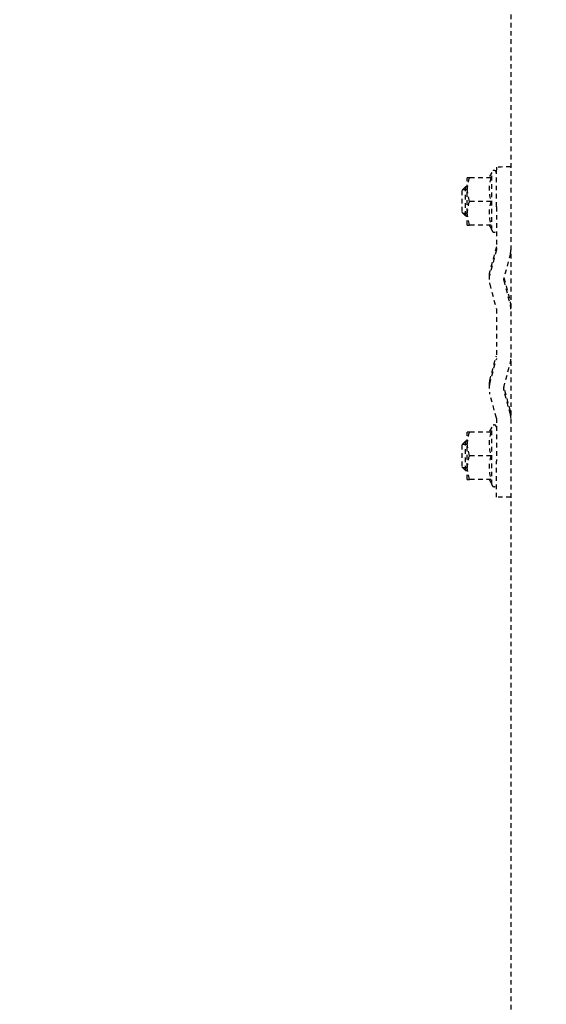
# Model space of a CAD drawing. Header units: centimetres. Extents: x 47725 to 65780, y 1899 to 12037.
# Tile 21 of 156: x 49602 to 49616, y 4877 to 4904. Entities that reach past the tile are written whole.
import ezdxf

# ---------------------------------------------------------------- set-up
doc = ezdxf.new("R2010")
doc.units = ezdxf.units.CM
doc.header["$LTSCALE"] = 0.02
doc.linetypes.add('DASHED2', pattern=[9.525, 6.35, -3.175])
doc.layers.add('CKDRZWI_', color=7, linetype='Continuous')
doc.layers.add('CKWYMIAR', color=3, linetype='Continuous')
doc.styles.get("Standard").update_dxf_attribs({"font": 'ic-simplex.shx', "width": 0.8})
doc.dimstyles.new('Kopia2 CADKON cm', dxfattribs={"dimscale": 5, "dimtxt": 3, "dimasz": 2.5, "dimexe": 1.8, "dimexo": 5, "dimgap": 0.6, "dimtad": 1, "dimrnd": 0.5, "dimtxsty": 'Standard', "dimblk1": 'OBLIQUE', "dimblk2": 'OBLIQUE', "dimsah": 1, "dimcen": 2.5, "dimadec": 1, "dimazin": 2, "dimtfac": 1, "dimtix": 1, "dimtmove": 2, "dimatfit": 3, "dimldrblk": 'OPEN30', "dimfxl": 2, "dimfxlon": 1, "dimtfill": 1, "dimtolj": 1, "dimarcsym": 0})

# ---------------------------------------------------------------- blocks, each defined once
blk = doc.blocks.new('A$7E8814B27261F1')
at = {"color": 7, "linetype": 'DASHED2', "ltscale": 10}
for p, q in [((3831.7, 4462), (3831.7, 4461.42)), ((3831.7, 4461.42), (3834.95, 4462)), ((3831.7, 4462), (3834.95, 4462)), ((3831.7, 4455.43), (3831.7, 4461.42)), ((3835.2, 4463.5), (3834.2, 4462.5)), ((3834.2, 4462.5), (3842.2, 4462.5)), ((3834.2, 4462.5), (3834.2, 4462)), ((3834.95, 4462), (3841.45, 4462)), ((3834.97, 4463.26), (3834.97, 4462)), ((3841.2, 4463.5), (3835.2, 4463.5)), ((3838.2, 4461.42), (3841.45, 4462)), ((3838.2, 4455.43), (3838.2, 4461.42)), ((3842.2, 4462.5), (3841.2, 4463.5)), ((3841.44, 4463.26), (3841.44, 4462)), ((3841.45, 4462), (3844.7, 4462)), ((3842.2, 4462), (3842.2, 4462.5)), ((3844.7, 4461.42), (3844.7, 4462)), ((3844.7, 4455.43), (3844.7, 4461.42)), ((3901.7, 4462), (3901.7, 4461.42)), ((3901.7, 4461.42), (3904.95, 4462)), ((3901.7, 4462), (3904.95, 4462)), ((3901.7, 4455.43), (3901.7, 4461.42)), ((3905.2, 4463.5), (3904.2, 4462.5)), ((3904.2, 4462.5), (3912.2, 4462.5)), ((3904.2, 4462.5), (3904.2, 4462)), ((3904.95, 4462), (3911.45, 4462)), ((3904.97, 4463.26), (3904.97, 4462)), ((3911.2, 4463.5), (3905.2, 4463.5)), ((3908.2, 4461.42), (3911.45, 4462)), ((3908.2, 4455.43), (3908.2, 4461.42)), ((3912.2, 4462.5), (3911.2, 4463.5)), ((3911.44, 4463.26), (3911.44, 4462)), ((3911.45, 4462), (3914.7, 4462)), ((3912.2, 4462), (3912.2, 4462.5)), ((3914.7, 4461.42), (3914.7, 4462)), ((3914.7, 4455.43), (3914.7, 4461.42)), ((3831.7, 4456.01), (3830.3, 4455.2)), ((3846.1, 4455.2), (3844.7, 4456.01)), ((3848.59, 4454), (3855.42, 4455.83)), ((3857.61, 4456), (3856.71, 4456)), ((3858, 4455.83), (3864.83, 4454)), ((3858.9, 4455.83), (3865.73, 4454)), ((3885.42, 4455.83), (3878.59, 4454)), ((3887.61, 4456), (3886.71, 4456)), ((3894.83, 4454), (3888, 4455.83)), ((3895.73, 4454), (3888.9, 4455.83)), ((3901.7, 4456.01), (3900.3, 4455.2)), ((3916.1, 4455.2), (3914.7, 4456.01)), ((3826.8, 4454), (3836.71, 4454)), ((3826.8, 4450), (3826.8, 4454)), ((3830.3, 4455.2), (3846.1, 4455.2)), ((3848.59, 4454), (3836.71, 4454)), ((3878.59, 4454), (3864.83, 4454)), ((3906.71, 4454), (3894.83, 4454)), ((3900.3, 4455.2), (3916.1, 4455.2)), ((3906.71, 4454), (3916.8, 4454)), ((3917.62, 4454), (3916.8, 4454)), ((3849.62, 4450.14), (3856.45, 4451.97)), ((3850.52, 4450.14), (3857.16, 4451.91)), ((3856.97, 4451.97), (3863.8, 4450.14)), ((3886.45, 4451.97), (3879.62, 4450.14)), ((3887.16, 4451.91), (3880.52, 4450.14)), ((3893.8, 4450.14), (3886.97, 4451.97)), ((4186.6, 4450), (711.34, 4450)), ((3849.49, 4450), (3849.49, 4450)), ((3879.49, 4450), (3879.49, 4450))]:
    blk.add_line(p, q, dxfattribs=at)
for centre, radius, start, end in [((3834.84, 4451.97), 10.03, 70.3966, 89.3472), ((3841.34, 4451.97), 10.03, 70.3966, 89.3472), ((3904.84, 4451.97), 10.03, 70.3966, 89.3472), ((3911.34, 4451.97), 10.03, 70.3966, 89.3472), ((3834.95, 4446.54), 9.46, 69.9158, 110.0842), ((3841.45, 4446.54), 9.46, 69.9158, 110.0842), ((3856.71, 4451), 5, 74.9995, 105.0005), ((3857.61, 4451), 5, 74.9995, 90), ((3886.71, 4451), 5, 74.9995, 105.0005), ((3887.61, 4451), 5, 74.9995, 90), ((3904.95, 4446.54), 9.46, 69.9158, 110.0842), ((3911.45, 4446.54), 9.46, 69.9158, 110.0842), ((3830.3, 4454.6), 0.6, 90, 270), ((3846.1, 4454.6), 0.6, 270, 90), ((3900.3, 4454.6), 0.6, 90, 270), ((3916.1, 4454.6), 0.6, 270, 90), ((3848.59, 4454), 4, 270, 285.0005), ((3849.49, 4454), 4, 270, 285.0005), ((3856.71, 4451), 1, 74.9995, 105.0005), ((3864.83, 4454), 4, 254.9995, 270), ((3878.59, 4454), 4, 270, 285.0005), ((3879.49, 4454), 4, 270, 285.0005), ((3886.71, 4451), 1, 74.9995, 105.0005), ((3894.83, 4454), 4, 254.9995, 270)]:
    blk.add_arc(centre, radius, start, end, dxfattribs=at)
blk.add_ellipse((3917.62, 4447), major_axis=(0, -7), ratio=0.008727, start_param=2.013707, end_param=3.141593, dxfattribs=at)
blk = doc.blocks.new('_OBLIQUE')
at = {"color": 0, "linetype": 'ByBlock'}
blk.add_line((-0.5, -0.5), (0.5, 0.5), dxfattribs=at)
blk = doc.blocks.new('*D278')
at = {"layer": 'CKWYMIAR', "color": 0, "lineweight": -2}
for p, q in [((49811.856, 5776.604), (49830.856, 5776.604)), ((49821.856, 4514.625), (49821.856, 5776.604)), ((49811.856, 4514.625), (49830.856, 4514.625))]:
    blk.add_line(p, q, dxfattribs=at)
at = {"layer": 'CKWYMIAR', "color": 0, "lineweight": -2, "xscale": 12.5, "yscale": 12.5, "zscale": 12.5}
for p, rotation in [((49821.856, 5776.604), 90), ((49821.856, 4514.625), 270)]:
    blk.add_blockref('_OBLIQUE', p, dxfattribs=dict(at, rotation=rotation))
at = {"layer": 'CKWYMIAR', "color": 0, "lineweight": -3, "insert": (49811.356, 5196.334), "char_height": 15, "attachment_point": 5, "rotation": 90, "bg_fill": 3, "box_fill_scale": 1.1, "bg_fill_color": 256, "bg_fill_true_color": 13158600, "bg_fill_transparency": 0}
blk.add_mtext('\\A1;1262', dxfattribs=at)
blk = doc.blocks.new('_Open30')
at = {"color": 0, "linetype": 'ByBlock', "lineweight": -2}
for p, q in [((-1, 0.2679), (0, 0)), ((0, 0), (-1, -0.2679)), ((0, 0), (-1, 0))]:
    blk.add_line(p, q, dxfattribs=at)

msp = doc.modelspace()

# ---------------------------------------------------------------- block references
at = {"layer": 'CKDRZWI_', "xscale": 0.1, "yscale": 0.1, "zscale": 0.1, "rotation": 89.99999999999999}
msp.add_blockref('A$7E8814B27261F1', (50060.429, 4508.604), dxfattribs=at)

# ---------------------------------------------------------------- next in the draw order: dimensions: what is measured, and where the dimension line sits
at = {"layer": 'CKWYMIAR', "lineweight": -3}
dim = msp.add_linear_dim(base=(49821.856, 5776.604), p1=(49601.929, 4514.625), p2=(49601.929, 5776.604), angle=90, dimstyle='Kopia2 CADKON cm', override={"dimtxt": 3, "dimfxl": 2, "dimfxlon": 1, "dimtfill": 1, "dimtfillclr": 0}, dxfattribs=at)
dim.commit()
dim.dimension.update_dxf_attribs({"geometry": '*D278', "text_midpoint": (49811.356, 5196.334), "dimtype": 160})

doc.saveas('drawing.dxf')
